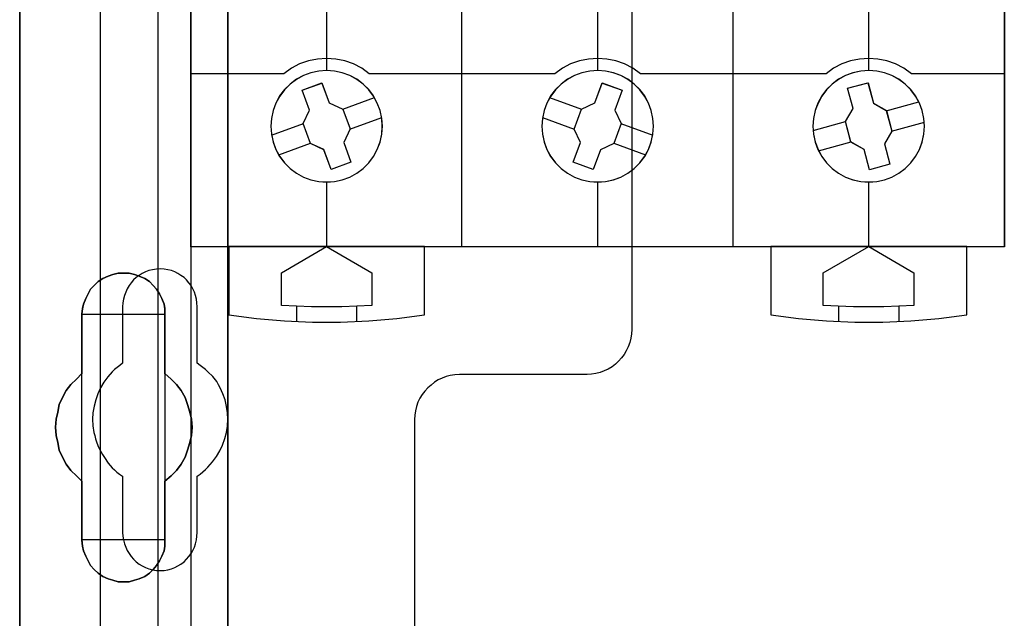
# Model space of a CAD drawing. Extents: x -558982 to 5119495, y -5290134 to 97908.
# Tile 81 of 256: x -479176 to -478522, y -21756 to -21358. Entities that reach past the tile are written whole.
import ezdxf

# ---------------------------------------------------------------- set-up
doc = ezdxf.new("R2010")
doc.units = 0
doc.header["$MEASUREMENT"] = 0
doc.layers.get('0').update_dxf_attribs({"color": 252})
for name, color, linetype in [('30', 7, 'Continuous'), ('45', 8, 'Continuous'), ('5', 7, 'Continuous'), ('50', 7, 'Continuous')]:
    doc.layers.add(name, color=color, linetype=linetype)

# ---------------------------------------------------------------- blocks, each defined once
blk = doc.blocks.new('*U1040')
at = {"layer": '5', "color": 7}
for points in [[(50.625815, -386.338651), (50.625815, -323.250088), (50.625815, -298.744188), (50.625815, -173.234937), (50.625815, -148.780413), (50.625815, -78.807593), (50.625815, -73.721462), (51.244508, -73.721462), (63.8246, -73.721462), (64.443293, -73.721462), (64.443293, -78.807593), (64.443293, -78.807593), (64.443293, -386.338651)], [(64.444049, -386.341247), (64.444049, -78.807635), (64.444049, -73.721462), (63.825368, -73.721462), (63.825368, -73.721462), (51.245527, -73.721462), (50.626846, -73.721462), (50.626846, -78.807635), (50.626846, -148.781036), (50.626846, -173.235764), (50.626846, -298.746057), (50.626846, -323.25216), (50.626846, -386.341247)]]:
    blk.add_lwpolyline(points, dxfattribs=at)
for points in [[(64.441398, -386.34188), (64.441398, -78.808532), (64.441398, -386.34188)], [(50.626846, -173.235771), (50.626846, -298.746832), (50.626846, -173.235771)], [(60.268907, -206.475846), (60.268907, -210.431837), (60.681505, -210.791472), (61.042528, -211.151108), (61.351976, -211.56212), (61.60985, -212.024508), (61.764574, -212.486897), (61.919298, -213.000661), (62.022447, -213.46305), (62.074022, -213.976815), (62.022447, -214.541956), (61.919298, -215.004345), (61.764574, -215.51811), (61.60985, -215.980498), (61.351976, -216.442887), (61.042528, -216.853899), (60.681505, -217.213534), (60.268907, -217.57317), (60.268907, -221.477783), (60.268907, -221.888795), (60.217332, -222.197054), (60.062608, -222.55669), (59.907884, -222.864949), (59.701585, -223.173208), (59.495286, -223.43009), (59.237413, -223.686973), (58.927964, -223.892479), (58.566941, -224.046608), (58.257493, -224.149361), (57.89647, -224.252114), (57.535447, -224.252114), (57.174424, -224.252114), (56.813401, -224.149361), (56.503953, -224.046608), (56.14293, -223.892479), (55.833482, -223.686973), (55.575608, -223.43009), (55.317735, -223.173208), (55.163011, -222.864949), (55.008286, -222.55669), (54.853562, -222.197054), (54.801988, -221.888795), (54.750413, -221.477783), (54.750413, -217.57317), (54.38939, -217.213534), (54.028367, -216.853899), (53.718919, -216.442887), (53.461045, -215.980498), (53.254746, -215.51811), (53.151597, -215.004345), (53.048447, -214.541956), (52.996873, -213.976815), (53.048447, -213.46305), (53.151597, -213.000661), (53.254746, -212.486897), (53.461045, -212.024508), (53.718919, -211.56212), (54.028367, -211.151108), (54.38939, -210.791472), (54.750413, -210.431837), (54.750413, -206.475846), (54.801988, -206.116211), (54.853562, -205.807952), (55.008286, -205.448317), (55.163011, -205.140058), (55.317735, -204.831799), (55.575608, -204.574916), (55.833482, -204.318034), (56.14293, -204.112528), (56.503953, -203.958398), (56.813401, -203.855645), (57.174424, -203.752892), (57.535447, -203.752892), (57.89647, -203.752892), (58.257493, -203.855645), (58.566941, -203.958398), (58.927964, -204.112528), (59.237413, -204.318034), (59.495286, -204.574916), (59.701585, -204.831799), (59.907884, -205.140058), (60.062608, -205.448317), (60.217332, -205.807952), (60.268907, -206.116211), (60.268907, -206.475846)], [(62.074022, -213.976815), (62.022447, -213.46305), (61.919298, -213.000661), (61.764574, -212.486897), (61.60985, -212.024508), (61.351976, -211.56212), (61.042528, -211.151108), (60.681505, -210.791472), (60.268907, -210.431837), (60.268907, -206.475846), (60.268907, -206.116211), (60.217332, -205.807952), (60.062608, -205.448317), (59.907884, -205.140058), (59.701585, -204.831799), (59.495286, -204.574916), (59.237413, -204.318034), (58.927964, -204.112528), (58.566941, -203.958398), (58.257493, -203.855645), (57.89647, -203.752892), (57.535447, -203.752892), (57.174424, -203.752892), (56.813401, -203.855645), (56.503953, -203.958398), (56.14293, -204.112528), (55.833482, -204.318034), (55.575608, -204.574916), (55.317735, -204.831799), (55.163011, -205.140058), (55.008286, -205.448317), (54.853562, -205.807952), (54.801988, -206.116211), (54.750413, -206.475846), (54.750413, -210.431837), (54.38939, -210.791472), (54.028367, -211.151108), (53.718919, -211.56212), (53.461045, -212.024508), (53.254746, -212.486897), (53.151597, -213.000661), (53.048447, -213.46305), (52.996873, -213.976815), (53.048447, -214.541956), (53.151597, -215.004345), (53.254746, -215.51811), (53.461045, -215.980498), (53.718919, -216.442887), (54.028367, -216.853899), (54.38939, -217.213534), (54.750413, -217.57317), (54.750413, -221.477783), (54.801988, -221.888795), (54.853562, -222.197054), (55.008286, -222.55669), (55.163011, -222.864949), (55.317735, -223.173208), (55.575608, -223.43009), (55.833482, -223.686973), (56.14293, -223.892479), (56.503953, -224.046608), (56.813401, -224.149361), (57.174424, -224.252114), (57.535447, -224.252114), (57.89647, -224.252114), (58.257493, -224.149361), (58.566941, -224.046608), (58.927964, -223.892479), (59.237413, -223.686973), (59.495286, -223.43009), (59.701585, -223.173208), (59.907884, -222.864949), (60.062608, -222.55669), (60.217332, -222.197054), (60.268907, -221.888795), (60.268907, -221.477783), (60.268907, -217.57317), (60.681505, -217.213534), (61.042528, -216.853899), (61.351976, -216.442887), (61.60985, -215.980498), (61.764574, -215.51811), (61.919298, -215.004345), (62.022447, -214.541956), (62.074022, -213.976815)], [(62.074022, -213.976815), (62.022447, -213.46305), (61.919298, -213.000661), (61.764574, -212.486897), (61.60985, -212.024508), (61.351976, -211.56212), (61.042528, -211.151108), (60.681505, -210.791472), (60.268907, -210.431837), (60.268907, -206.475846), (60.268907, -206.116211), (60.217332, -205.807952), (60.062608, -205.448317), (59.907884, -205.140058), (59.701585, -204.831799), (59.495286, -204.574916), (59.237413, -204.318034), (58.927964, -204.112528), (58.566941, -203.958398), (58.257493, -203.855645), (57.89647, -203.752892), (57.535447, -203.752892), (57.174424, -203.752892), (56.813401, -203.855645), (56.503953, -203.958398), (56.14293, -204.112528), (55.833482, -204.318034), (55.575608, -204.574916), (55.317735, -204.831799), (55.163011, -205.140058), (55.008286, -205.448317), (54.853562, -205.807952), (54.801988, -206.116211), (54.750413, -206.475846), (54.750413, -210.431837), (54.38939, -210.791472), (54.028367, -211.151108), (53.718919, -211.56212), (53.461045, -212.024508), (53.254746, -212.486897), (53.151597, -213.000661), (53.048447, -213.46305), (52.996873, -213.976815), (53.048447, -214.541956), (53.151597, -215.004345), (53.254746, -215.51811), (53.461045, -215.980498), (53.718919, -216.442887), (54.028367, -216.853899), (54.38939, -217.213534), (54.750413, -217.57317), (54.750413, -221.477783), (54.801988, -221.888795), (54.853562, -222.197054), (55.008286, -222.55669), (55.163011, -222.864949), (55.317735, -223.173208), (55.575608, -223.43009), (55.833482, -223.686973), (56.14293, -223.892479), (56.503953, -224.046608), (56.813401, -224.149361), (57.174424, -224.252114), (57.535447, -224.252114), (57.89647, -224.252114), (58.257493, -224.149361), (58.566941, -224.046608), (58.927964, -223.892479), (59.237413, -223.686973), (59.495286, -223.43009), (59.701585, -223.173208), (59.907884, -222.864949), (60.062608, -222.55669), (60.217332, -222.197054), (60.268907, -221.888795), (60.268907, -221.477783), (60.268907, -217.57317), (60.681505, -217.213534), (61.042528, -216.853899), (61.351976, -216.442887), (61.60985, -215.980498), (61.764574, -215.51811), (61.919298, -215.004345), (62.022447, -214.541956), (62.074022, -213.976815)], [(60.268666, -206.477824), (60.268666, -206.117928), (60.217082, -205.809445), (60.062331, -205.449548), (59.90758, -205.141065), (59.701245, -204.832582), (59.49491, -204.575513), (59.236992, -204.318444), (58.927489, -204.112789), (58.566403, -203.958547), (58.256901, -203.85572), (57.895815, -203.752892), (57.534729, -203.752892), (57.173643, -203.752892), (56.812557, -203.85572), (56.503054, -203.958547), (56.141968, -204.112789), (55.832466, -204.318444), (55.574547, -204.575513), (55.316629, -204.832582), (55.161878, -205.141065), (55.007126, -205.449548), (54.852375, -205.809445), (54.800792, -206.117928), (54.749208, -206.477824), (60.268666, -206.477824)], [(54.749208, -206.475176), (54.749208, -210.43414), (54.749208, -206.475176)], [(60.266015, -210.43414), (60.266015, -206.475176), (60.266015, -210.43414)], [(54.751859, -210.431492), (54.390538, -210.791162), (54.029217, -211.150832), (53.719514, -211.561884), (53.461428, -212.024317), (53.254959, -212.48675), (53.151724, -213.000565), (53.04849, -213.462998), (52.996873, -213.976812), (53.04849, -214.542009), (53.151724, -215.004442), (53.254959, -215.518256), (53.461428, -215.980689), (53.719514, -216.443123), (54.029217, -216.854174), (54.390538, -217.213845), (54.751859, -217.573515), (54.751859, -210.431492)], [(60.266015, -217.573515), (60.679274, -217.213845), (61.040875, -216.854174), (61.350819, -216.443123), (61.609106, -215.980689), (61.764078, -215.518256), (61.91905, -215.004442), (62.022365, -214.542009), (62.074022, -213.976812), (62.022365, -213.462998), (61.91905, -213.000565), (61.764078, -212.48675), (61.609106, -212.024317), (61.350819, -211.561884), (61.040875, -211.150832), (60.679274, -210.791162), (60.266015, -210.431492), (60.266015, -217.573515)], [(54.749208, -217.570867), (54.749208, -221.479516), (54.749208, -217.570867)], [(60.266015, -221.479516), (60.266015, -217.570867), (60.266015, -221.479516)], [(54.749208, -221.476867), (54.800792, -221.888015), (54.852375, -222.196376), (55.007126, -222.55613), (55.161878, -222.864491), (55.316629, -223.172852), (55.574547, -223.429819), (55.832466, -223.686786), (56.141968, -223.89236), (56.503054, -224.04654), (56.812557, -224.149327), (57.173643, -224.252114), (57.534729, -224.252114), (57.895815, -224.252114), (58.256901, -224.149327), (58.566403, -224.04654), (58.927489, -223.89236), (59.236992, -223.686786), (59.49491, -223.429819), (59.701245, -223.172852), (59.90758, -222.864491), (60.062331, -222.55613), (60.217082, -222.196376), (60.268666, -221.888015), (60.268666, -221.476867), (54.749208, -221.476867)]]:
    blk.add_lwpolyline(points, close=True, dxfattribs=at)
at = {"layer": '50', "color": 7}
for points in [[(55.98194, -85.921426), (391.762235, -85.921426), (391.762235, -735.000783), (55.98194, -735.000783), (55.98194, -85.921426)], [(59.825943, -92.486155), (387.918232, -92.486155), (387.918232, -379.414356), (59.825943, -379.414356), (59.825943, -92.486155)]]:
    blk.add_lwpolyline(points, dxfattribs=at)
blk = doc.blocks.new('*U1042')
at = {"layer": '50', "color": 7}
for points in [[(56.000497, -227.493776), (56.000497, -168.476979)], [(61.983887, -93.002352), (61.983887, -227.999417)]]:
    blk.add_lwpolyline(points, dxfattribs=at)
blk = doc.blocks.new('*U1043')
at = {"layer": '30', "color": 7}
for points in [[(91.27519, -113.505966), (91.27519, -207.495802), (91.252814, -207.788465), (91.208062, -208.081128), (91.140933, -208.373791), (91.029053, -208.643942), (90.894796, -208.914092), (90.760539, -209.16173), (90.58153, -209.386855), (90.380145, -209.611981), (90.178759, -209.792081), (89.954998, -209.972181), (89.708861, -210.129769), (89.440347, -210.242332), (89.171833, -210.354894), (88.880944, -210.422432), (88.590054, -210.467457), (88.299164, -210.48997), (79.81861, -210.48997), (79.52772, -210.512482), (79.214454, -210.557507), (78.945941, -210.625045), (78.677427, -210.737607), (78.408913, -210.85017), (78.162776, -211.007758), (77.939015, -211.187858), (77.715253, -211.367958), (77.536244, -211.593084), (77.357235, -211.818209), (77.200602, -212.065847), (77.066345, -212.335997), (76.976841, -212.606148), (76.909712, -212.898811), (76.86496, -213.191474), (76.842584, -213.484137), (76.842584, -235.501397)], [(91.27519, -113.505966), (91.27519, -207.495802), (91.252814, -207.788465), (91.208062, -208.081128), (91.140933, -208.373791), (91.029053, -208.643942), (90.894796, -208.914092), (90.760539, -209.16173), (90.58153, -209.386855), (90.380145, -209.611981), (90.178759, -209.792081), (89.954998, -209.972181), (89.708861, -210.129769), (89.440347, -210.242332), (89.171833, -210.354894), (88.880944, -210.422432), (88.590054, -210.467457), (88.299164, -210.48997), (79.81861, -210.48997), (79.52772, -210.512482), (79.214454, -210.557507), (78.945941, -210.625045), (78.677427, -210.737607), (78.408913, -210.85017), (78.162776, -211.007758), (77.939015, -211.187858), (77.715253, -211.367958), (77.536244, -211.593084), (77.357235, -211.818209), (77.200602, -212.065847), (77.066345, -212.335997), (76.976841, -212.606148), (76.909712, -212.898811), (76.86496, -213.191474), (76.842584, -213.484137), (76.842584, -235.501397)], [(62.409659, -220.981), (62.409659, -217.243492), (62.611125, -217.108401), (62.790205, -216.950795), (62.969286, -216.793189), (63.125981, -216.635584), (63.416987, -216.297857), (63.685608, -215.937615), (63.909458, -215.554858), (64.088539, -215.172102), (64.245234, -214.744315), (64.357159, -214.339043), (64.424315, -213.911256), (64.4467, -213.460953), (64.424315, -213.033166), (64.357159, -212.605379), (64.267619, -212.177592), (64.110924, -211.77232), (64.021383, -211.569684), (63.931843, -211.367048), (63.819918, -211.164412), (63.707993, -210.961776), (63.439372, -210.62405), (63.125981, -210.308838), (62.969286, -210.151232), (62.790205, -210.016142), (62.611125, -209.881051), (62.409659, -209.745961), (62.409659, -205.985937), (62.387274, -205.738271), (62.364889, -205.490605), (62.297734, -205.242939), (62.230579, -205.017788), (62.118653, -204.792637), (62.006728, -204.590001), (61.850032, -204.40988), (61.693337, -204.207244), (61.536642, -204.049638), (61.335176, -203.914547), (61.13371, -203.779457), (60.932245, -203.666881), (60.708394, -203.576821), (60.462159, -203.531791), (60.215923, -203.48676), (59.969687, -203.464245), (59.701066, -203.48676), (59.454831, -203.531791), (59.208595, -203.576821), (58.984745, -203.666881), (58.760894, -203.779457), (58.559428, -203.914547), (58.357963, -204.049638), (58.178882, -204.207244), (58.022187, -204.40988), (57.887876, -204.590001), (57.753566, -204.792637), (57.664026, -205.017788), (57.574486, -205.242939), (57.50733, -205.490605), (57.484945, -205.738271), (57.46256, -205.985937), (57.46256, -209.745961), (57.28348, -209.881051), (57.104399, -210.016142), (56.925319, -210.151232), (56.768623, -210.308838), (56.477618, -210.646565), (56.208997, -211.006807), (55.985146, -211.367048), (55.806066, -211.77232), (55.671755, -212.177592), (55.55983, -212.582864), (55.492675, -213.033166), (55.47029, -213.460953), (55.492675, -213.88874), (55.537445, -214.339043), (55.6046, -214.541679), (55.64937, -214.76683), (55.716525, -214.969466), (55.806066, -215.194617), (55.895606, -215.397253), (56.007531, -215.599889), (56.119457, -215.802525), (56.253767, -216.005161), (56.500003, -216.365402), (56.768623, -216.680614), (56.925319, -216.815704), (57.082014, -216.97331), (57.261095, -217.108401), (57.46256, -217.243492), (57.46256, -220.981), (57.484945, -221.228666), (57.50733, -221.476332), (57.574486, -221.723998), (57.664026, -221.949149), (57.753566, -222.1743), (57.887876, -222.376936), (58.022187, -222.579572), (58.178882, -222.759693), (58.357963, -222.917299), (58.559428, -223.074905), (58.760894, -223.18748), (58.984745, -223.300056), (59.208595, -223.390116), (59.454831, -223.457661), (59.701066, -223.502692), (59.969687, -223.502692), (60.215923, -223.502692), (60.462159, -223.457661), (60.708394, -223.390116), (60.932245, -223.300056), (61.13371, -223.18748), (61.335176, -223.074905), (61.536642, -222.917299), (61.693337, -222.759693), (61.850032, -222.579572), (62.006728, -222.376936), (62.118653, -222.1743), (62.230579, -221.949149), (62.297734, -221.723998), (62.364889, -221.476332), (62.387274, -221.228666), (62.409659, -220.981)]]:
    blk.add_lwpolyline(points, dxfattribs=at)
blk = doc.blocks.new('*U1044')
at = {"layer": '45', "color": 7}
for points in [[(79.996615, -118.986054), (98.004586, -118.986054), (98.004586, -118.986054), (116.00671, -118.986054), (116.00671, -118.986054), (116.00671, -202.010419), (116.00671, -202.010419), (98.004586, -202.010419), (98.004586, -202.010419), (79.996615, -202.010419), (79.996615, -202.010419), (61.994491, -202.010419), (61.994491, -202.010419), (61.994491, -118.986054), (61.994491, -118.986054), (79.996615, -118.986054), (79.996615, -118.986054)], [(79.998383, -118.99135), (98.002818, -118.99135), (116.001408, -118.99135), (116.001408, -202.005122), (98.002818, -202.005122), (79.998383, -202.005122), (61.999793, -202.005122), (61.999793, -118.99135), (79.998383, -118.99135)], [(74.708862, -194.003779), (74.67373, -193.482705), (74.562479, -192.961631), (74.369253, -192.463976), (74.123329, -191.995594), (73.807141, -191.574051), (73.4324, -191.205201), (73.00496, -190.889044), (72.542389, -190.637289), (72.044686, -190.449936), (71.529417, -190.338696), (71.002437, -190.297712), (70.481312, -190.338696), (69.954332, -190.449936), (69.462484, -190.637289), (68.999913, -190.889044), (68.578329, -191.205201), (68.203587, -191.574051), (67.887399, -191.995594), (67.629765, -192.463976), (67.448249, -192.961631), (67.336998, -193.482705), (67.301866, -194.003779), (67.336998, -194.536563), (67.448249, -195.051782), (67.629765, -195.543582), (67.887399, -196.011963), (68.203587, -196.433507), (68.578329, -196.808212), (68.999913, -197.124369), (69.462484, -197.381979), (69.954332, -197.563476), (70.481312, -197.674717), (71.002437, -197.709845), (71.529417, -197.674717), (72.044686, -197.563476), (72.542389, -197.381979), (73.00496, -197.124369), (73.4324, -196.808212), (73.807141, -196.433507), (74.123329, -196.011963), (74.369253, -195.543582), (74.562479, -195.051782), (74.67373, -194.536563), (74.708862, -194.003779)], [(74.70356, -194.003779), (74.668479, -193.483449), (74.557387, -192.96312), (74.364437, -192.466176), (74.118865, -191.998464), (73.80313, -191.577524), (73.428925, -191.2092), (73.002098, -190.893495), (72.540189, -190.6421), (72.043198, -190.455015), (71.528666, -190.343933), (71.002441, -190.303009), (70.482062, -190.343933), (69.955837, -190.455015), (69.464693, -190.6421), (69.002784, -190.893495), (68.581803, -191.2092), (68.207598, -191.577524), (67.891863, -191.998464), (67.634597, -192.466176), (67.453342, -192.96312), (67.34225, -193.483449), (67.307168, -194.003779), (67.34225, -194.535801), (67.453342, -195.050284), (67.634597, -195.541382), (67.891863, -196.009094), (68.207598, -196.430034), (68.581803, -196.804204), (69.002784, -197.119909), (69.464693, -197.377151), (69.955837, -197.558389), (70.482062, -197.669471), (71.002441, -197.704549), (71.528666, -197.669471), (72.043198, -197.558389), (72.540189, -197.377151), (73.002098, -197.119909), (73.428925, -196.804204), (73.80313, -196.430034), (74.118865, -196.009094), (74.364437, -195.541382), (74.557387, -195.050284), (74.668479, -194.535801), (74.70356, -194.003779)], [(92.709401, -194.003779), (92.674259, -193.482705), (92.557119, -192.961631), (92.375552, -192.463976), (92.123702, -191.995594), (91.801567, -191.574051), (91.42672, -191.205201), (91.005017, -190.889044), (90.536458, -190.637289), (90.04447, -190.449936), (89.529055, -190.338696), (89.007783, -190.297712), (88.474797, -190.338696), (87.959382, -190.449936), (87.467395, -190.637289), (86.998836, -190.889044), (86.577132, -191.205201), (86.202285, -191.574051), (85.88015, -191.995594), (85.6283, -192.463976), (85.446733, -192.961631), (85.329593, -193.482705), (85.294451, -194.003779), (85.329593, -194.536563), (85.446733, -195.051782), (85.6283, -195.543582), (85.88015, -196.011963), (86.202285, -196.433507), (86.577132, -196.808212), (86.998836, -197.124369), (87.467395, -197.381979), (87.959382, -197.563476), (88.474797, -197.674717), (89.007783, -197.709845), (89.529055, -197.674717), (90.04447, -197.563476), (90.536458, -197.381979), (91.005017, -197.124369), (91.42672, -196.808212), (91.801567, -196.433507), (92.123702, -196.011963), (92.375552, -195.543582), (92.557119, -195.051782), (92.674259, -194.536563), (92.709401, -194.003779)], [(92.701448, -194.003779), (92.666369, -193.483449), (92.549438, -192.96312), (92.368196, -192.466176), (92.116796, -191.998464), (91.795237, -191.577524), (91.42106, -191.2092), (91.00011, -190.893495), (90.532389, -190.6421), (90.041281, -190.455015), (89.526787, -190.343933), (89.006447, -190.303009), (88.474414, -190.343933), (87.95992, -190.455015), (87.468812, -190.6421), (87.001091, -190.893495), (86.580141, -191.2092), (86.205964, -191.577524), (85.884406, -191.998464), (85.633005, -192.466176), (85.451763, -192.96312), (85.334833, -193.483449), (85.299754, -194.003779), (85.334833, -194.535801), (85.451763, -195.050284), (85.633005, -195.541382), (85.884406, -196.009094), (86.205964, -196.430034), (86.580141, -196.804204), (87.001091, -197.119909), (87.468812, -197.377151), (87.95992, -197.558389), (88.474414, -197.669471), (89.006447, -197.704549), (89.526787, -197.669471), (90.041281, -197.558389), (90.532389, -197.377151), (91.00011, -197.119909), (91.42106, -196.804204), (91.795237, -196.430034), (92.116796, -196.009094), (92.368196, -195.541382), (92.549438, -195.050284), (92.666369, -194.535801), (92.701448, -194.003779)], [(110.699335, -194.003779), (110.664203, -193.482705), (110.552952, -192.961631), (110.371437, -192.463976), (110.113802, -191.995594), (109.797614, -191.574051), (109.422873, -191.205201), (109.001289, -190.889044), (108.538717, -190.637289), (108.046869, -190.449936), (107.5316, -190.338696), (106.998765, -190.297712), (106.471785, -190.338696), (105.956515, -190.449936), (105.458812, -190.637289), (104.996241, -190.889044), (104.568802, -191.205201), (104.19406, -191.574051), (103.877872, -191.995594), (103.631948, -192.463976), (103.438722, -192.961631), (103.333326, -193.482705), (103.292339, -194.003779), (103.333326, -194.536563), (103.438722, -195.051782), (103.631948, -195.543582), (103.877872, -196.011963), (104.19406, -196.433507), (104.568802, -196.808212), (104.996241, -197.124369), (105.458812, -197.381979), (105.956515, -197.563476), (106.471785, -197.674717), (106.998765, -197.709845), (107.5316, -197.674717), (108.046869, -197.563476), (108.538717, -197.381979), (109.001289, -197.124369), (109.422873, -196.808212), (109.797614, -196.433507), (110.113802, -196.011963), (110.371437, -195.543582), (110.552952, -195.051782), (110.664203, -194.536563), (110.699335, -194.003779)], [(110.694033, -194.003779), (110.658951, -193.483449), (110.547859, -192.96312), (110.366604, -192.466176), (110.109338, -191.998464), (109.793603, -191.577524), (109.419398, -191.2092), (108.998418, -190.893495), (108.536508, -190.6421), (108.045365, -190.455015), (107.530833, -190.343933), (106.998761, -190.303009), (106.472535, -190.343933), (105.958003, -190.455015), (105.461013, -190.6421), (104.999104, -190.893495), (104.572276, -191.2092), (104.198071, -191.577524), (103.882336, -191.998464), (103.636764, -192.466176), (103.443815, -192.96312), (103.33857, -193.483449), (103.297641, -194.003779), (103.33857, -194.535801), (103.443815, -195.050284), (103.636764, -195.541382), (103.882336, -196.009094), (104.198071, -196.430034), (104.572276, -196.804204), (104.999104, -197.119909), (105.461013, -197.377151), (105.958003, -197.558389), (106.472535, -197.669471), (106.998761, -197.704549), (107.530833, -197.669471), (108.045365, -197.558389), (108.536508, -197.377151), (108.998418, -197.119909), (109.419398, -196.804204), (109.793603, -196.430034), (110.109338, -196.009094), (110.366604, -195.541382), (110.547859, -195.050284), (110.658951, -194.535801), (110.694033, -194.003779)], [(69.38293, -191.609516), (70.697537, -191.129227), (70.697537, -191.129227), (71.178777, -192.45295), (71.178777, -192.45295), (72.088438, -192.86881), (72.088438, -192.86881), (72.569678, -194.186676), (72.569678, -194.186676), (72.141257, -195.088681), (72.141257, -195.088681), (72.622497, -196.40069), (72.622497, -196.40069), (71.302021, -196.880979), (71.302021, -196.880979), (70.82665, -195.563113), (70.82665, -195.563113), (69.928726, -195.147253), (69.928726, -195.147253), (69.447486, -193.829388), (69.447486, -193.829388), (69.86417, -192.927382), (69.86417, -192.927382), (69.38293, -191.609516), (69.38293, -191.609516)], [(69.388232, -191.613928), (70.698536, -191.134523), (71.1782, -192.455808), (72.084884, -192.870902), (72.564548, -194.186341), (72.13753, -195.086686), (72.617194, -196.396278), (71.301041, -196.875683), (70.827226, -195.560244), (69.932242, -195.14515), (69.452577, -193.829711), (69.867897, -192.929366), (69.388232, -191.613928)], [(89.301374, -191.129227), (90.628337, -191.609516), (90.628337, -191.609516), (90.141001, -192.933239), (90.141001, -192.933239), (90.56375, -193.829388), (90.56375, -193.829388), (90.082286, -195.147253), (90.082286, -195.147253), (89.183943, -195.56897), (89.183943, -195.56897), (88.702479, -196.880979), (88.702479, -196.880979), (87.375515, -196.40069), (87.375515, -196.40069), (87.85698, -195.088681), (87.85698, -195.088681), (87.440102, -194.192533), (87.440102, -194.192533), (87.921567, -192.86881), (87.921567, -192.86881), (88.819909, -192.45295), (88.819909, -192.45295), (89.301374, -191.129227), (89.301374, -191.129227)], [(89.298828, -191.134523), (90.620384, -191.613928), (90.135034, -192.935213), (90.55606, -193.829711), (90.076558, -195.14515), (89.181876, -195.56609), (88.702373, -196.875683), (87.380817, -196.396278), (87.86032, -195.086686), (87.445141, -194.192188), (87.924643, -192.870902), (88.819325, -192.455808), (89.298828, -191.134523)], [(105.596529, -191.473265), (106.953117, -191.115986), (106.953117, -191.115986), (107.317223, -192.468959), (107.317223, -192.468959), (108.174634, -192.966806), (108.174634, -192.966806), (108.53874, -194.325635), (108.53874, -194.325635), (108.045435, -195.18076), (108.045435, -195.18076), (108.403669, -196.533732), (108.403669, -196.533732), (107.052953, -196.896868), (107.052953, -196.896868), (106.688847, -195.543895), (106.688847, -195.543895), (105.819691, -195.051906), (105.819691, -195.051906), (105.455585, -193.693076), (105.455585, -193.693076), (105.960635, -192.832094), (105.960635, -192.832094), (105.596529, -191.473265), (105.596529, -191.473265)], [(105.601225, -191.477906), (106.951981, -191.121283), (107.314522, -192.471776), (108.168247, -192.96871), (108.530787, -194.32505), (108.039603, -195.178608), (108.396296, -196.529101), (107.051388, -196.891571), (106.688847, -195.541078), (105.823427, -195.04999), (105.460887, -193.693651), (105.963766, -192.834246), (105.601225, -191.477906)], [(64.502371, -201.997178), (64.502371, -206.521074), (64.502371, -206.521074), (66.351552, -206.761333), (68.206585, -206.925412), (70.073322, -207.007452), (71.934206, -207.007452), (73.800943, -206.925412), (75.661827, -206.761333), (77.511008, -206.521074), (77.511008, -206.521074), (77.511008, -201.997178), (64.502371, -201.997178)], [(67.999089, -203.738294), (71.003761, -201.997178), (71.003761, -201.997178), (74.014291, -203.738294), (74.014291, -203.738294), (74.014291, -205.907362), (74.014291, -205.907362), (72.005319, -206.00116), (70.002204, -206.00116), (67.999089, -205.907362), (67.999089, -205.907362), (67.999089, -203.738294), (67.999089, -203.738294)], [(100.492844, -201.997178), (100.492844, -206.521074), (100.492844, -206.521074), (102.341947, -206.761333), (104.202753, -206.925412), (106.069411, -207.007452), (107.930217, -207.007452), (109.796874, -206.925412), (111.651829, -206.761333), (113.506783, -206.521074), (113.506783, -206.521074), (113.506783, -201.997178), (100.492844, -201.997178)], [(103.986911, -203.738294), (106.998767, -201.997178), (106.998767, -201.997178), (110.004764, -203.738294), (110.004764, -203.738294), (110.004764, -205.907362), (110.004764, -205.907362), (108.000766, -206.00116), (105.996768, -206.00116), (103.986911, -205.907362), (103.986911, -205.907362), (103.986911, -203.738294), (103.986911, -203.738294)]]:
    blk.add_lwpolyline(points, close=True, dxfattribs=at)
for points in [[(79.992378, -202.010419), (79.992378, -152.291662)], [(97.995568, -202.010419), (97.995568, -152.291662)], [(70.997411, -182.999449), (70.997411, -190.310953)], [(89.000601, -182.999449), (89.000601, -190.310953)], [(106.993186, -182.999449), (106.993186, -190.310953)], [(72.079034, -192.876997), (74.183957, -192.098445)], [(85.814055, -192.098445), (87.932233, -192.876997)], [(108.162293, -192.974978), (110.330841, -192.384444)], [(72.556221, -194.190473), (74.663795, -193.419865)], [(85.334217, -193.419865), (87.452395, -194.198417)], [(67.344283, -194.595637), (69.45981, -193.822382)], [(90.548806, -193.822382), (92.661682, -194.600934)], [(103.302943, -194.280509), (105.46884, -193.687327)], [(108.522834, -194.330824), (110.694033, -193.740289)], [(67.821469, -195.914409), (69.939647, -195.135857)], [(90.068968, -195.135857), (92.181845, -195.914409)], [(103.666135, -195.62841), (105.832032, -195.043172)], [(70.997411, -197.696605), (70.997411, -202.010419)], [(89.000601, -197.696605), (89.000601, -202.010419)], [(106.993186, -197.696605), (106.993186, -202.010419)], [(68.99853, -205.95879), (68.99853, -206.973026)], [(72.996293, -205.95879), (72.996293, -206.973026)], [(104.994304, -205.95879), (104.994304, -206.973026)], [(108.992068, -205.95879), (108.992068, -206.973026)]]:
    blk.add_lwpolyline(points, dxfattribs=at)
at = {"layer": '45', "color": 251}
for points in [[(73.839322, -190.51486), (73.335297, -190.15422), (72.790246, -189.870439), (72.215891, -189.663515), (71.618093, -189.545272), (71.002713, -189.497975), (70.393194, -189.545272), (69.795396, -189.663515), (69.215181, -189.870439), (68.67013, -190.15422), (68.166104, -190.51486)], [(91.83721, -190.51486), (91.339278, -190.15422), (90.794482, -189.870439), (90.214537, -189.663515), (89.611161, -189.545272), (89.007784, -189.497975), (88.392692, -189.545272), (87.789315, -189.663515), (87.209371, -189.870439), (86.664575, -190.15422), (86.166643, -190.51486)], [(109.835097, -190.51486), (109.331307, -190.15422), (108.786511, -189.870439), (108.206567, -189.663515), (107.609048, -189.545272), (106.999814, -189.497975), (106.384721, -189.545272), (105.793061, -189.663515), (105.213116, -189.870439), (104.66832, -190.15422), (104.16453, -190.51486)], [(61.994491, -190.501619), (68.18201, -190.501619)], [(73.826067, -190.501619), (80.005633, -190.501619)], [(79.992378, -190.501619), (86.179898, -190.501619)], [(91.823955, -190.501619), (98.008823, -190.501619)], [(97.995568, -190.501619), (104.177785, -190.501619)], [(109.821842, -190.501619), (116.00671, -190.501619)]]:
    blk.add_lwpolyline(points, dxfattribs=at)

msp = doc.modelspace()

# ---------------------------------------------------------------- block references
at = {"xscale": 10, "yscale": 10, "zscale": 10}
for name in ['*U1040', '*U1043', '*U1042', '*U1044']:
    msp.add_blockref(name, (-479682.25, -19489.05), dxfattribs=at)

doc.saveas('drawing.dxf')
